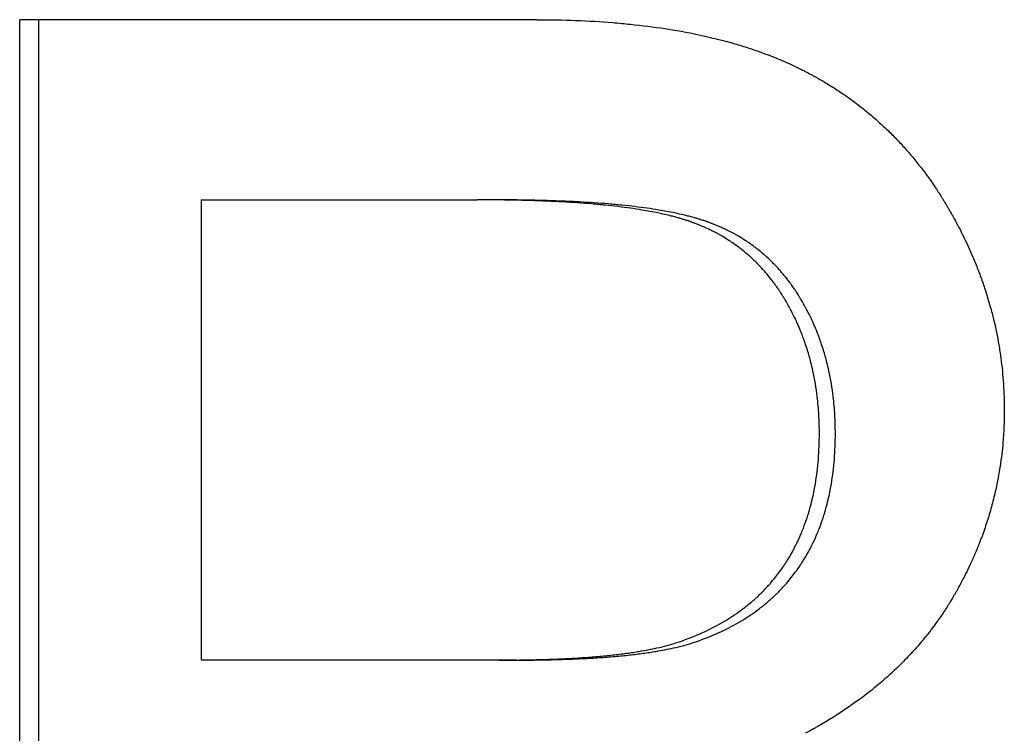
# Model space of a CAD drawing. Extents: x -2.8 to 2.8, y 0 to 10.1.
# Tile 5 of 14: x -1.123 to -0.89, y 7.886 to 8.055. Entities that reach past the tile are written whole.
import ezdxf

# ---------------------------------------------------------------- set-up
doc = ezdxf.new("R2010")
doc.units = 0
doc.header["$MEASUREMENT"] = 0
doc.layers.get('0').update_dxf_attribs({"linetype": 'CONTINUOUS'})

msp = doc.modelspace()

# ---------------------------------------------------------------- linework, layer by layer
for p, q in [((-1.00082, 8.05486), (-1.1228, 8.05486)), ((-1.1228, 7.69486), (-1.1228, 8.05486)), ((-1.08002, 8.01233), (-1.08002, 7.90367)), ((-1.08002, 8.01233), (-1.01486, 8.01233)), ((-1.01077, 8.01233), (-1.01486, 8.01233)), ((-1.0096, 7.90367), (-1.08002, 7.90367)), ((-1.00553, 7.90367), (-1.0096, 7.90367))]:
    msp.add_line(p, q)
msp.add_open_spline([(-1.11827, 7.69486), (-1.11827, 7.81486), (-1.11827, 7.93486), (-1.11827, 8.05486)], degree=3)
for points, knots in [([(-1.00082, 8.05486), (-0.99769, 8.05486), (-0.99462, 8.05481), (-0.99163, 8.05469), (-0.98864, 8.05458), (-0.98573, 8.05441), (-0.98289, 8.05418), (-0.98147, 8.05406), (-0.98007, 8.05393), (-0.97869, 8.05379), (-0.97592, 8.05351), (-0.97323, 8.05316), (-0.97062, 8.05276), (-0.96931, 8.05256), (-0.96803, 8.05235), (-0.96676, 8.05212), (-0.96486, 8.05178), (-0.963, 8.0514), (-0.96118, 8.05099), (-0.95936, 8.05059), (-0.95759, 8.05015), (-0.95585, 8.04968), (-0.95528, 8.04952), (-0.9547, 8.04936), (-0.95414, 8.04919), (-0.953, 8.04886), (-0.95188, 8.04852), (-0.95079, 8.04816), (-0.95024, 8.04799), (-0.94969, 8.0478), (-0.94916, 8.04762), (-0.94835, 8.04734), (-0.94755, 8.04705), (-0.94676, 8.04676), (-0.94598, 8.04646), (-0.9452, 8.04616), (-0.94443, 8.04585), (-0.9438, 8.04559), (-0.94317, 8.04533), (-0.94254, 8.04505), (-0.94242, 8.045), (-0.94229, 8.04495), (-0.94217, 8.04489), (-0.94155, 8.04462), (-0.94094, 8.04434), (-0.94033, 8.04406), (-0.94021, 8.044), (-0.94009, 8.04394), (-0.93997, 8.04389), (-0.93961, 8.04372), (-0.93925, 8.04354), (-0.93889, 8.04337), (-0.93854, 8.04319), (-0.93818, 8.04301), (-0.93783, 8.04283), (-0.93759, 8.04271), (-0.93736, 8.04259), (-0.93712, 8.04247), (-0.93665, 8.04223), (-0.93619, 8.04198), (-0.93573, 8.04173), (-0.93549, 8.0416), (-0.93526, 8.04147), (-0.93503, 8.04135), (-0.93435, 8.04096), (-0.93367, 8.04057), (-0.93299, 8.04017), (-0.93254, 8.03991), (-0.9321, 8.03964), (-0.93165, 8.03936), (-0.93077, 8.03881), (-0.92989, 8.03825), (-0.92903, 8.03767), (-0.9286, 8.03738), (-0.92818, 8.03709), (-0.92775, 8.03679), (-0.92648, 8.0359), (-0.92524, 8.03497), (-0.92403, 8.03402), (-0.92322, 8.03338), (-0.92243, 8.03272), (-0.92164, 8.03205), (-0.92047, 8.03105), (-0.91933, 8.03001), (-0.91821, 8.02893), (-0.91784, 8.02858), (-0.91747, 8.02822), (-0.9171, 8.02785), (-0.91637, 8.02712), (-0.91566, 8.02637), (-0.91495, 8.02561), (-0.9146, 8.02523), (-0.91425, 8.02485), (-0.9139, 8.02446), (-0.91321, 8.02368), (-0.91253, 8.02289), (-0.91187, 8.02209), (-0.91154, 8.02168), (-0.91121, 8.02128), (-0.91088, 8.02086), (-0.91023, 8.02004), (-0.90959, 8.01921), (-0.90896, 8.01835), (-0.90865, 8.01793), (-0.90834, 8.0175), (-0.90803, 8.01706), (-0.90757, 8.01641), (-0.90712, 8.01575), (-0.90667, 8.01509), (-0.90652, 8.01486), (-0.90638, 8.01464), (-0.90623, 8.01442), (-0.90601, 8.01408), (-0.90579, 8.01374), (-0.90557, 8.0134), (-0.9055, 8.01329), (-0.90543, 8.01317), (-0.90536, 8.01306), (-0.90521, 8.01283), (-0.90507, 8.0126), (-0.90493, 8.01237), (-0.90486, 8.01226), (-0.90479, 8.01214), (-0.90472, 8.01203), (-0.90458, 8.01179), (-0.90444, 8.01156), (-0.9043, 8.01133), (-0.90423, 8.01121), (-0.90416, 8.0111), (-0.90409, 8.01098), (-0.90395, 8.01075), (-0.90381, 8.01051), (-0.90367, 8.01027), (-0.9036, 8.01016), (-0.90354, 8.01004), (-0.90347, 8.00992), (-0.90333, 8.00968), (-0.9032, 8.00945), (-0.90306, 8.00921), (-0.903, 8.00909), (-0.90293, 8.00898), (-0.90286, 8.00886), (-0.90273, 8.00862), (-0.9026, 8.00838), (-0.90247, 8.00815), (-0.9024, 8.00803), (-0.90234, 8.00791), (-0.90227, 8.00779), (-0.90208, 8.00744), (-0.90189, 8.00708), (-0.9017, 8.00672), (-0.90157, 8.00649), (-0.90145, 8.00625), (-0.90132, 8.00601), (-0.90107, 8.00553), (-0.90083, 8.00506), (-0.90059, 8.00458), (-0.90047, 8.00434), (-0.90035, 8.0041), (-0.90023, 8.00386), (-0.89988, 8.00314), (-0.89953, 8.00242), (-0.8992, 8.0017), (-0.89898, 8.00122), (-0.89876, 8.00074), (-0.89854, 8.00026), (-0.89811, 7.99929), (-0.8977, 7.99833), (-0.89731, 7.99736), (-0.89711, 7.99687), (-0.89692, 7.99639), (-0.89673, 7.9959), (-0.89635, 7.99492), (-0.89599, 7.99395), (-0.89565, 7.99297), (-0.89548, 7.99248), (-0.89531, 7.99199), (-0.89515, 7.9915), (-0.89466, 7.99002), (-0.89421, 7.98854), (-0.8938, 7.98705), (-0.89352, 7.98606), (-0.89326, 7.98507), (-0.89302, 7.98407), (-0.89254, 7.98207), (-0.89213, 7.98007), (-0.89179, 7.97805), (-0.89162, 7.97704), (-0.89146, 7.97602), (-0.89132, 7.97501), (-0.89105, 7.97297), (-0.89084, 7.97093), (-0.89071, 7.96887), (-0.89057, 7.96682), (-0.8905, 7.96475), (-0.8905, 7.96267)], [0, 0, 0, 0, 0.125, 0.125, 0.125, 0.25, 0.25, 0.25, 0.3125, 0.3125, 0.3125, 0.4375, 0.4375, 0.4375, 0.5, 0.5, 0.5, 0.59375, 0.59375, 0.59375, 0.6875, 0.6875, 0.6875, 0.71875, 0.71875, 0.71875, 0.78125, 0.78125, 0.78125, 0.8125, 0.8125, 0.8125, 0.859375, 0.859375, 0.859375, 0.90625, 0.90625, 0.90625, 0.945312, 0.945312, 0.945312, 0.953125, 0.953125, 0.953125, 0.992188, 0.992188, 0.992188, 1, 1, 1, 1.023438, 1.023438, 1.023438, 1.046875, 1.046875, 1.046875, 1.0625, 1.0625, 1.0625, 1.09375, 1.09375, 1.09375, 1.109375, 1.109375, 1.109375, 1.15625, 1.15625, 1.15625, 1.1875, 1.1875, 1.1875, 1.25, 1.25, 1.25, 1.28125, 1.28125, 1.28125, 1.375, 1.375, 1.375, 1.4375, 1.4375, 1.4375, 1.53125, 1.53125, 1.53125, 1.5625, 1.5625, 1.5625, 1.625, 1.625, 1.625, 1.65625, 1.65625, 1.65625, 1.71875, 1.71875, 1.71875, 1.75, 1.75, 1.75, 1.8125, 1.8125, 1.8125, 1.84375, 1.84375, 1.84375, 1.890625, 1.890625, 1.890625, 1.90625, 1.90625, 1.90625, 1.929688, 1.929688, 1.929688, 1.9375, 1.9375, 1.9375, 1.953125, 1.953125, 1.953125, 1.960938, 1.960938, 1.960938, 1.976562, 1.976562, 1.976562, 1.984375, 1.984375, 1.984375, 2, 2, 2, 2.007812, 2.007812, 2.007812, 2.023438, 2.023438, 2.023438, 2.03125, 2.03125, 2.03125, 2.046875, 2.046875, 2.046875, 2.054688, 2.054688, 2.054688, 2.078125, 2.078125, 2.078125, 2.09375, 2.09375, 2.09375, 2.125, 2.125, 2.125, 2.140625, 2.140625, 2.140625, 2.1875, 2.1875, 2.1875, 2.21875, 2.21875, 2.21875, 2.28125, 2.28125, 2.28125, 2.3125, 2.3125, 2.3125, 2.375, 2.375, 2.375, 2.40625, 2.40625, 2.40625, 2.5, 2.5, 2.5, 2.5625, 2.5625, 2.5625, 2.6875, 2.6875, 2.6875, 2.75, 2.75, 2.75, 2.875, 2.875, 2.875, 3, 3, 3, 3]), ([(-0.93413, 7.95718), (-0.93413, 7.95867), (-0.93417, 7.96013), (-0.93425, 7.96157), (-0.93434, 7.96301), (-0.93446, 7.96443), (-0.93463, 7.96583), (-0.93488, 7.96793), (-0.93522, 7.96997), (-0.93566, 7.97197), (-0.93581, 7.97264), (-0.93596, 7.9733), (-0.93613, 7.97395), (-0.93638, 7.97493), (-0.93665, 7.9759), (-0.93695, 7.97686), (-0.93705, 7.97718), (-0.93715, 7.9775), (-0.93726, 7.97781), (-0.93757, 7.97876), (-0.9379, 7.9797), (-0.93826, 7.98062), (-0.9385, 7.98124), (-0.93875, 7.98185), (-0.93901, 7.98245), (-0.93914, 7.98275), (-0.93928, 7.98306), (-0.93941, 7.98335), (-0.93961, 7.9838), (-0.93982, 7.98425), (-0.94004, 7.98469), (-0.94025, 7.98514), (-0.94047, 7.98558), (-0.9407, 7.98601), (-0.94078, 7.98616), (-0.94085, 7.9863), (-0.94093, 7.98645), (-0.94116, 7.98688), (-0.9414, 7.98732), (-0.94164, 7.98774), (-0.94168, 7.98782), (-0.94172, 7.98789), (-0.94176, 7.98796), (-0.94196, 7.98831), (-0.94217, 7.98867), (-0.94238, 7.98902), (-0.94242, 7.98909), (-0.94247, 7.98916), (-0.94251, 7.98923), (-0.94264, 7.98944), (-0.94276, 7.98965), (-0.94289, 7.98985), (-0.94298, 7.98999), (-0.94307, 7.99013), (-0.94316, 7.99026), (-0.9432, 7.99033), (-0.94324, 7.9904), (-0.94329, 7.99047), (-0.94342, 7.99067), (-0.94355, 7.99087), (-0.94369, 7.99107), (-0.94378, 7.9912), (-0.94387, 7.99134), (-0.94396, 7.99147), (-0.94423, 7.99186), (-0.94451, 7.99225), (-0.94479, 7.99263), (-0.94498, 7.99289), (-0.94517, 7.99314), (-0.94536, 7.99339), (-0.94575, 7.99389), (-0.94614, 7.99438), (-0.94655, 7.99486), (-0.94675, 7.9951), (-0.94695, 7.99533), (-0.94716, 7.99556), (-0.94757, 7.99603), (-0.94799, 7.99649), (-0.94842, 7.99693), (-0.94863, 7.99715), (-0.94885, 7.99737), (-0.94907, 7.99759), (-0.94951, 7.99802), (-0.94995, 7.99844), (-0.95041, 7.99885), (-0.95063, 7.99906), (-0.95086, 7.99926), (-0.9511, 7.99946), (-0.95156, 7.99986), (-0.95203, 8.00025), (-0.95251, 8.00063), (-0.95275, 8.00082), (-0.953, 8.001), (-0.95324, 8.00119), (-0.95373, 8.00155), (-0.95423, 8.00191), (-0.95474, 8.00225), (-0.95499, 8.00242), (-0.95525, 8.00259), (-0.9555, 8.00276), (-0.95602, 8.00309), (-0.95654, 8.00342), (-0.95708, 8.00373), (-0.95734, 8.00388), (-0.95761, 8.00404), (-0.95788, 8.00419), (-0.95829, 8.00441), (-0.9587, 8.00463), (-0.95912, 8.00484), (-0.95926, 8.00491), (-0.9594, 8.00498), (-0.95953, 8.00505), (-0.95981, 8.00519), (-0.9601, 8.00533), (-0.96038, 8.00546), (-0.96052, 8.00553), (-0.96066, 8.00559), (-0.96081, 8.00566), (-0.96109, 8.00579), (-0.96138, 8.00592), (-0.96167, 8.00604), (-0.96182, 8.00611), (-0.96196, 8.00617), (-0.96211, 8.00623), (-0.96233, 8.00632), (-0.96255, 8.00641), (-0.96277, 8.0065), (-0.96284, 8.00653), (-0.96292, 8.00656), (-0.96299, 8.00659), (-0.96314, 8.00665), (-0.96329, 8.0067), (-0.96344, 8.00676), (-0.96351, 8.00679), (-0.96359, 8.00682), (-0.96366, 8.00685), (-0.96381, 8.0069), (-0.96397, 8.00696), (-0.96412, 8.00701), (-0.96419, 8.00704), (-0.96427, 8.00707), (-0.96434, 8.0071), (-0.9645, 8.00715), (-0.96465, 8.0072), (-0.9648, 8.00726), (-0.96488, 8.00728), (-0.96495, 8.00731), (-0.96503, 8.00734), (-0.96518, 8.00739), (-0.96534, 8.00744), (-0.9655, 8.00749), (-0.96558, 8.00752), (-0.96566, 8.00754), (-0.96574, 8.00757), (-0.9659, 8.00762), (-0.96606, 8.00767), (-0.96622, 8.00772), (-0.9663, 8.00775), (-0.96638, 8.00777), (-0.96647, 8.0078), (-0.96671, 8.00787), (-0.96696, 8.00795), (-0.96722, 8.00802), (-0.96739, 8.00807), (-0.96756, 8.00812), (-0.96773, 8.00816), (-0.96808, 8.00826), (-0.96843, 8.00835), (-0.96879, 8.00845), (-0.96897, 8.00849), (-0.96915, 8.00854), (-0.96934, 8.00858), (-0.96989, 8.00872), (-0.97045, 8.00885), (-0.97103, 8.00898), (-0.97142, 8.00907), (-0.97181, 8.00915), (-0.97221, 8.00923), (-0.97341, 8.00948), (-0.97468, 8.00971), (-0.976, 8.00993), (-0.97688, 8.01008), (-0.97779, 8.01022), (-0.97873, 8.01035), (-0.9806, 8.01061), (-0.98258, 8.01085), (-0.98467, 8.01106), (-0.98571, 8.01117), (-0.98678, 8.01127), (-0.98788, 8.01136), (-0.99008, 8.01155), (-0.99238, 8.0117), (-0.99479, 8.01184), (-0.996, 8.0119), (-0.99723, 8.01196), (-0.99849, 8.01202), (-1.001, 8.01212), (-1.00363, 8.0122), (-1.00636, 8.01225), (-1.00909, 8.01231), (-1.01192, 8.01233), (-1.01486, 8.01233)], [0, 0, 0, 0, 0.125, 0.125, 0.125, 0.25, 0.25, 0.25, 0.4375, 0.4375, 0.4375, 0.5, 0.5, 0.5, 0.59375, 0.59375, 0.59375, 0.625, 0.625, 0.625, 0.71875, 0.71875, 0.71875, 0.78125, 0.78125, 0.78125, 0.8125, 0.8125, 0.8125, 0.859375, 0.859375, 0.859375, 0.90625, 0.90625, 0.90625, 0.921875, 0.921875, 0.921875, 0.96875, 0.96875, 0.96875, 0.976562, 0.976562, 0.976562, 1.015625, 1.015625, 1.015625, 1.023438, 1.023438, 1.023438, 1.046875, 1.046875, 1.046875, 1.0625, 1.0625, 1.0625, 1.070312, 1.070312, 1.070312, 1.09375, 1.09375, 1.09375, 1.109375, 1.109375, 1.109375, 1.15625, 1.15625, 1.15625, 1.1875, 1.1875, 1.1875, 1.25, 1.25, 1.25, 1.28125, 1.28125, 1.28125, 1.34375, 1.34375, 1.34375, 1.375, 1.375, 1.375, 1.4375, 1.4375, 1.4375, 1.46875, 1.46875, 1.46875, 1.53125, 1.53125, 1.53125, 1.5625, 1.5625, 1.5625, 1.625, 1.625, 1.625, 1.65625, 1.65625, 1.65625, 1.71875, 1.71875, 1.71875, 1.75, 1.75, 1.75, 1.796875, 1.796875, 1.796875, 1.8125, 1.8125, 1.8125, 1.84375, 1.84375, 1.84375, 1.859375, 1.859375, 1.859375, 1.890625, 1.890625, 1.890625, 1.90625, 1.90625, 1.90625, 1.929688, 1.929688, 1.929688, 1.9375, 1.9375, 1.9375, 1.953125, 1.953125, 1.953125, 1.960938, 1.960938, 1.960938, 1.976562, 1.976562, 1.976562, 1.984375, 1.984375, 1.984375, 2, 2, 2, 2.007812, 2.007812, 2.007812, 2.023438, 2.023438, 2.023438, 2.03125, 2.03125, 2.03125, 2.046875, 2.046875, 2.046875, 2.054688, 2.054688, 2.054688, 2.078125, 2.078125, 2.078125, 2.09375, 2.09375, 2.09375, 2.125, 2.125, 2.125, 2.140625, 2.140625, 2.140625, 2.1875, 2.1875, 2.1875, 2.21875, 2.21875, 2.21875, 2.3125, 2.3125, 2.3125, 2.375, 2.375, 2.375, 2.5, 2.5, 2.5, 2.5625, 2.5625, 2.5625, 2.6875, 2.6875, 2.6875, 2.75, 2.75, 2.75, 2.875, 2.875, 2.875, 3, 3, 3, 3]), ([(-0.93036, 7.95718), (-0.93036, 7.95867), (-0.9304, 7.96013), (-0.93049, 7.96157), (-0.93057, 7.96301), (-0.93069, 7.96443), (-0.93086, 7.96583), (-0.93111, 7.96793), (-0.93145, 7.96997), (-0.93189, 7.97197), (-0.93203, 7.97264), (-0.93219, 7.9733), (-0.93236, 7.97395), (-0.9326, 7.97493), (-0.93288, 7.9759), (-0.93317, 7.97686), (-0.93327, 7.97718), (-0.93337, 7.9775), (-0.93348, 7.97781), (-0.93379, 7.97876), (-0.93412, 7.9797), (-0.93448, 7.98062), (-0.93472, 7.98124), (-0.93497, 7.98185), (-0.93523, 7.98245), (-0.93536, 7.98275), (-0.93549, 7.98306), (-0.93562, 7.98335), (-0.93583, 7.9838), (-0.93603, 7.98425), (-0.93625, 7.98469), (-0.93646, 7.98514), (-0.93668, 7.98558), (-0.93691, 7.98601), (-0.93698, 7.98616), (-0.93706, 7.9863), (-0.93713, 7.98645), (-0.93736, 7.98688), (-0.9376, 7.98732), (-0.93784, 7.98774), (-0.93788, 7.98782), (-0.93792, 7.98789), (-0.93796, 7.98796), (-0.93816, 7.98831), (-0.93837, 7.98867), (-0.93858, 7.98902), (-0.93862, 7.98909), (-0.93867, 7.98916), (-0.93871, 7.98923), (-0.93883, 7.98944), (-0.93896, 7.98965), (-0.93909, 7.98985), (-0.93918, 7.98999), (-0.93926, 7.99013), (-0.93935, 7.99026), (-0.9394, 7.99033), (-0.93944, 7.9904), (-0.93948, 7.99047), (-0.93962, 7.99067), (-0.93975, 7.99087), (-0.93988, 7.99107), (-0.93997, 7.9912), (-0.94006, 7.99134), (-0.94015, 7.99147), (-0.94042, 7.99186), (-0.9407, 7.99225), (-0.94098, 7.99263), (-0.94117, 7.99289), (-0.94136, 7.99314), (-0.94155, 7.99339), (-0.94194, 7.99389), (-0.94233, 7.99438), (-0.94273, 7.99486), (-0.94293, 7.9951), (-0.94313, 7.99533), (-0.94334, 7.99556), (-0.94375, 7.99603), (-0.94417, 7.99649), (-0.94459, 7.99693), (-0.94481, 7.99715), (-0.94502, 7.99737), (-0.94524, 7.99759), (-0.94568, 7.99802), (-0.94612, 7.99844), (-0.94657, 7.99885), (-0.9468, 7.99906), (-0.94703, 7.99926), (-0.94726, 7.99946), (-0.94772, 7.99986), (-0.94819, 8.00025), (-0.94867, 8.00063), (-0.94891, 8.00082), (-0.94915, 8.001), (-0.9494, 8.00119), (-0.94989, 8.00155), (-0.95038, 8.00191), (-0.95089, 8.00225), (-0.95114, 8.00242), (-0.95139, 8.00259), (-0.95165, 8.00276), (-0.95216, 8.00309), (-0.95269, 8.00342), (-0.95322, 8.00373), (-0.95348, 8.00388), (-0.95375, 8.00404), (-0.95402, 8.00419), (-0.95443, 8.00441), (-0.95484, 8.00463), (-0.95525, 8.00484), (-0.95539, 8.00491), (-0.95553, 8.00498), (-0.95567, 8.00505), (-0.95594, 8.00519), (-0.95622, 8.00533), (-0.95651, 8.00546), (-0.95665, 8.00553), (-0.95679, 8.00559), (-0.95693, 8.00566), (-0.95722, 8.00579), (-0.95751, 8.00592), (-0.95779, 8.00604), (-0.95794, 8.00611), (-0.95808, 8.00617), (-0.95823, 8.00623), (-0.95845, 8.00632), (-0.95867, 8.00641), (-0.95889, 8.0065), (-0.95896, 8.00653), (-0.95904, 8.00656), (-0.95911, 8.00659), (-0.95926, 8.00665), (-0.95941, 8.0067), (-0.95956, 8.00676), (-0.95963, 8.00679), (-0.9597, 8.00682), (-0.95978, 8.00685), (-0.95993, 8.0069), (-0.96008, 8.00696), (-0.96023, 8.00701), (-0.9603, 8.00704), (-0.96038, 8.00707), (-0.96045, 8.0071), (-0.96061, 8.00715), (-0.96076, 8.0072), (-0.96091, 8.00726), (-0.96099, 8.00728), (-0.96106, 8.00731), (-0.96114, 8.00734), (-0.96129, 8.00739), (-0.96145, 8.00744), (-0.96161, 8.00749), (-0.96168, 8.00752), (-0.96176, 8.00754), (-0.96184, 8.00757), (-0.962, 8.00762), (-0.96216, 8.00767), (-0.96232, 8.00772), (-0.96241, 8.00775), (-0.96249, 8.00777), (-0.96257, 8.0078), (-0.96281, 8.00787), (-0.96306, 8.00795), (-0.96332, 8.00802), (-0.96349, 8.00807), (-0.96366, 8.00812), (-0.96383, 8.00816), (-0.96418, 8.00826), (-0.96453, 8.00835), (-0.96489, 8.00845), (-0.96506, 8.00849), (-0.96525, 8.00854), (-0.96543, 8.00858), (-0.96598, 8.00872), (-0.96654, 8.00885), (-0.96712, 8.00898), (-0.9675, 8.00907), (-0.96789, 8.00915), (-0.96829, 8.00923), (-0.96949, 8.00948), (-0.97075, 8.00971), (-0.97206, 8.00993), (-0.97294, 8.01008), (-0.97385, 8.01022), (-0.97478, 8.01035), (-0.97665, 8.01061), (-0.97862, 8.01085), (-0.9807, 8.01106), (-0.98174, 8.01117), (-0.98281, 8.01127), (-0.9839, 8.01136), (-0.98609, 8.01155), (-0.98838, 8.0117), (-0.99078, 8.01184), (-0.99198, 8.0119), (-0.99321, 8.01196), (-0.99446, 8.01202), (-0.99697, 8.01212), (-0.99958, 8.0122), (-1.0023, 8.01225), (-1.00502, 8.01231), (-1.00784, 8.01233), (-1.01077, 8.01233)], [0, 0, 0, 0, 0.125, 0.125, 0.125, 0.25, 0.25, 0.25, 0.4375, 0.4375, 0.4375, 0.5, 0.5, 0.5, 0.59375, 0.59375, 0.59375, 0.625, 0.625, 0.625, 0.71875, 0.71875, 0.71875, 0.78125, 0.78125, 0.78125, 0.8125, 0.8125, 0.8125, 0.859375, 0.859375, 0.859375, 0.90625, 0.90625, 0.90625, 0.921875, 0.921875, 0.921875, 0.96875, 0.96875, 0.96875, 0.976562, 0.976562, 0.976562, 1.015625, 1.015625, 1.015625, 1.023438, 1.023438, 1.023438, 1.046875, 1.046875, 1.046875, 1.0625, 1.0625, 1.0625, 1.070312, 1.070312, 1.070312, 1.09375, 1.09375, 1.09375, 1.109375, 1.109375, 1.109375, 1.15625, 1.15625, 1.15625, 1.1875, 1.1875, 1.1875, 1.25, 1.25, 1.25, 1.28125, 1.28125, 1.28125, 1.34375, 1.34375, 1.34375, 1.375, 1.375, 1.375, 1.4375, 1.4375, 1.4375, 1.46875, 1.46875, 1.46875, 1.53125, 1.53125, 1.53125, 1.5625, 1.5625, 1.5625, 1.625, 1.625, 1.625, 1.65625, 1.65625, 1.65625, 1.71875, 1.71875, 1.71875, 1.75, 1.75, 1.75, 1.796875, 1.796875, 1.796875, 1.8125, 1.8125, 1.8125, 1.84375, 1.84375, 1.84375, 1.859375, 1.859375, 1.859375, 1.890625, 1.890625, 1.890625, 1.90625, 1.90625, 1.90625, 1.929688, 1.929688, 1.929688, 1.9375, 1.9375, 1.9375, 1.953125, 1.953125, 1.953125, 1.960938, 1.960938, 1.960938, 1.976562, 1.976562, 1.976562, 1.984375, 1.984375, 1.984375, 2, 2, 2, 2.007812, 2.007812, 2.007812, 2.023438, 2.023438, 2.023438, 2.03125, 2.03125, 2.03125, 2.046875, 2.046875, 2.046875, 2.054688, 2.054688, 2.054688, 2.078125, 2.078125, 2.078125, 2.09375, 2.09375, 2.09375, 2.125, 2.125, 2.125, 2.140625, 2.140625, 2.140625, 2.1875, 2.1875, 2.1875, 2.21875, 2.21875, 2.21875, 2.3125, 2.3125, 2.3125, 2.375, 2.375, 2.375, 2.5, 2.5, 2.5, 2.5625, 2.5625, 2.5625, 2.6875, 2.6875, 2.6875, 2.75, 2.75, 2.75, 2.875, 2.875, 2.875, 3, 3, 3, 3]), ([(-0.8905, 7.96267), (-0.8905, 7.96011), (-0.89061, 7.95757), (-0.89082, 7.95506), (-0.89098, 7.95318), (-0.89121, 7.95131), (-0.89149, 7.94946), (-0.89177, 7.9476), (-0.89212, 7.94576), (-0.89252, 7.94394), (-0.89266, 7.94333), (-0.8928, 7.94272), (-0.89295, 7.94212), (-0.89324, 7.94091), (-0.89357, 7.9397), (-0.89392, 7.9385), (-0.89409, 7.9379), (-0.89427, 7.93731), (-0.89446, 7.93671), (-0.89484, 7.93552), (-0.89524, 7.93433), (-0.89568, 7.93316), (-0.89589, 7.93257), (-0.89611, 7.93198), (-0.89634, 7.93139), (-0.89669, 7.93051), (-0.89704, 7.92964), (-0.89742, 7.92876), (-0.89779, 7.92789), (-0.89818, 7.92702), (-0.89859, 7.92616), (-0.89892, 7.92544), (-0.89927, 7.92472), (-0.89963, 7.924), (-0.8997, 7.92386), (-0.89977, 7.92372), (-0.89984, 7.92357), (-0.90006, 7.92315), (-0.90028, 7.92272), (-0.90051, 7.92229), (-0.90062, 7.92208), (-0.90073, 7.92186), (-0.90085, 7.92165), (-0.90107, 7.92122), (-0.90131, 7.9208), (-0.90154, 7.92037), (-0.90166, 7.92016), (-0.90178, 7.91995), (-0.9019, 7.91974), (-0.90202, 7.91953), (-0.90214, 7.91931), (-0.90226, 7.9191), (-0.9023, 7.91903), (-0.90234, 7.91896), (-0.90238, 7.91889), (-0.90251, 7.91868), (-0.90263, 7.91847), (-0.90275, 7.91826), (-0.90284, 7.91812), (-0.90292, 7.91798), (-0.903, 7.91784), (-0.90305, 7.91777), (-0.90309, 7.9177), (-0.90313, 7.91764), (-0.90321, 7.9175), (-0.9033, 7.91736), (-0.90338, 7.91722), (-0.90343, 7.91715), (-0.90347, 7.91708), (-0.90351, 7.91701), (-0.90364, 7.91681), (-0.90377, 7.9166), (-0.9039, 7.91639), (-0.90399, 7.91626), (-0.90407, 7.91612), (-0.90416, 7.91598), (-0.90434, 7.91571), (-0.90451, 7.91544), (-0.90469, 7.91517), (-0.90478, 7.91503), (-0.90487, 7.9149), (-0.90496, 7.91476), (-0.90523, 7.91436), (-0.90551, 7.91395), (-0.90579, 7.91356), (-0.90597, 7.91329), (-0.90616, 7.91302), (-0.90635, 7.91276), (-0.90673, 7.91223), (-0.90712, 7.91171), (-0.90751, 7.91119), (-0.90771, 7.91093), (-0.9079, 7.91067), (-0.9081, 7.91041), (-0.9087, 7.90964), (-0.90932, 7.90888), (-0.90995, 7.90812), (-0.91037, 7.90762), (-0.9108, 7.90712), (-0.91123, 7.90663), (-0.9121, 7.90565), (-0.913, 7.90468), (-0.91393, 7.90373), (-0.91439, 7.90325), (-0.91486, 7.90278), (-0.91534, 7.90232), (-0.91677, 7.90092), (-0.91826, 7.89956), (-0.91981, 7.89824), (-0.92085, 7.89736), (-0.92191, 7.8965), (-0.923, 7.89566), (-0.92519, 7.89397), (-0.92748, 7.89235), (-0.92989, 7.89081), (-0.93229, 7.88926), (-0.93481, 7.88779), (-0.93743, 7.88639)], [0, 0, 0, 0, 0.166667, 0.166667, 0.166667, 0.291667, 0.291667, 0.291667, 0.416667, 0.416667, 0.416667, 0.458333, 0.458333, 0.458333, 0.541667, 0.541667, 0.541667, 0.583333, 0.583333, 0.583333, 0.666667, 0.666667, 0.666667, 0.708333, 0.708333, 0.708333, 0.770833, 0.770833, 0.770833, 0.833333, 0.833333, 0.833333, 0.885417, 0.885417, 0.885417, 0.895833, 0.895833, 0.895833, 0.927083, 0.927083, 0.927083, 0.942708, 0.942708, 0.942708, 0.973958, 0.973958, 0.973958, 0.989583, 0.989583, 0.989583, 1.005208, 1.005208, 1.005208, 1.010417, 1.010417, 1.010417, 1.026042, 1.026042, 1.026042, 1.036458, 1.036458, 1.036458, 1.041667, 1.041667, 1.041667, 1.052083, 1.052083, 1.052083, 1.057292, 1.057292, 1.057292, 1.072917, 1.072917, 1.072917, 1.083333, 1.083333, 1.083333, 1.104167, 1.104167, 1.104167, 1.114583, 1.114583, 1.114583, 1.145833, 1.145833, 1.145833, 1.166667, 1.166667, 1.166667, 1.208333, 1.208333, 1.208333, 1.229167, 1.229167, 1.229167, 1.291667, 1.291667, 1.291667, 1.333333, 1.333333, 1.333333, 1.416667, 1.416667, 1.416667, 1.458333, 1.458333, 1.458333, 1.583333, 1.583333, 1.583333, 1.666667, 1.666667, 1.666667, 1.833333, 1.833333, 1.833333, 2, 2, 2, 2]), ([(-0.96783, 7.90779), (-0.96598, 7.9084), (-0.9642, 7.90907), (-0.9625, 7.90981), (-0.9608, 7.91055), (-0.95917, 7.91136), (-0.95762, 7.91223), (-0.95568, 7.91331), (-0.95386, 7.9145), (-0.95216, 7.91579), (-0.95181, 7.91605), (-0.95148, 7.91631), (-0.95115, 7.91657), (-0.95049, 7.9171), (-0.94984, 7.91765), (-0.94922, 7.91822), (-0.94891, 7.9185), (-0.9486, 7.91878), (-0.9483, 7.91907), (-0.94769, 7.91965), (-0.9471, 7.92025), (-0.94654, 7.92086), (-0.94625, 7.92117), (-0.94597, 7.92148), (-0.9457, 7.92179), (-0.94529, 7.92227), (-0.94489, 7.92275), (-0.9445, 7.92324), (-0.94417, 7.92365), (-0.94386, 7.92406), (-0.94355, 7.92448), (-0.94317, 7.92499), (-0.94281, 7.9255), (-0.94246, 7.92602), (-0.9424, 7.92611), (-0.94234, 7.9262), (-0.94229, 7.92629), (-0.94211, 7.92655), (-0.94194, 7.92681), (-0.94177, 7.92708), (-0.94161, 7.92735), (-0.94144, 7.92762), (-0.94128, 7.92789), (-0.94117, 7.92807), (-0.94106, 7.92825), (-0.94096, 7.92843), (-0.94064, 7.92898), (-0.94033, 7.92954), (-0.94004, 7.9301), (-0.93984, 7.93048), (-0.93965, 7.93086), (-0.93946, 7.93124), (-0.93909, 7.93201), (-0.93873, 7.9328), (-0.9384, 7.93359), (-0.93823, 7.93399), (-0.93807, 7.9344), (-0.93791, 7.9348), (-0.9376, 7.93561), (-0.9373, 7.93644), (-0.93703, 7.93729), (-0.93689, 7.93771), (-0.93675, 7.93813), (-0.93663, 7.93856), (-0.93624, 7.93985), (-0.9359, 7.94117), (-0.93561, 7.94252), (-0.93541, 7.94342), (-0.93523, 7.94434), (-0.93507, 7.94527), (-0.93476, 7.94714), (-0.93452, 7.94906), (-0.93437, 7.95105), (-0.93421, 7.95303), (-0.93413, 7.95508), (-0.93413, 7.95718)], [0, 0, 0, 0, 0.166667, 0.166667, 0.166667, 0.333333, 0.333333, 0.333333, 0.541667, 0.541667, 0.541667, 0.583333, 0.583333, 0.583333, 0.666667, 0.666667, 0.666667, 0.708333, 0.708333, 0.708333, 0.791667, 0.791667, 0.791667, 0.833333, 0.833333, 0.833333, 0.895833, 0.895833, 0.895833, 0.947917, 0.947917, 0.947917, 1.010417, 1.010417, 1.010417, 1.020833, 1.020833, 1.020833, 1.052083, 1.052083, 1.052083, 1.083333, 1.083333, 1.083333, 1.104167, 1.104167, 1.104167, 1.166667, 1.166667, 1.166667, 1.208333, 1.208333, 1.208333, 1.291667, 1.291667, 1.291667, 1.333333, 1.333333, 1.333333, 1.416667, 1.416667, 1.416667, 1.458333, 1.458333, 1.458333, 1.583333, 1.583333, 1.583333, 1.666667, 1.666667, 1.666667, 1.833333, 1.833333, 1.833333, 2, 2, 2, 2]), ([(-0.96393, 7.90779), (-0.96208, 7.9084), (-0.96031, 7.90907), (-0.95862, 7.90981), (-0.95692, 7.91055), (-0.9553, 7.91136), (-0.95376, 7.91223), (-0.95183, 7.91331), (-0.95001, 7.9145), (-0.94832, 7.91579), (-0.94798, 7.91605), (-0.94764, 7.91631), (-0.94731, 7.91657), (-0.94665, 7.9171), (-0.94601, 7.91765), (-0.94539, 7.91822), (-0.94508, 7.9185), (-0.94477, 7.91878), (-0.94447, 7.91907), (-0.94387, 7.91965), (-0.94328, 7.92025), (-0.94272, 7.92086), (-0.94244, 7.92117), (-0.94216, 7.92148), (-0.94189, 7.92179), (-0.94148, 7.92227), (-0.94108, 7.92275), (-0.94069, 7.92324), (-0.94037, 7.92365), (-0.94005, 7.92406), (-0.93974, 7.92448), (-0.93937, 7.92499), (-0.93901, 7.9255), (-0.93866, 7.92602), (-0.9386, 7.92611), (-0.93854, 7.9262), (-0.93849, 7.92629), (-0.93831, 7.92655), (-0.93814, 7.92681), (-0.93798, 7.92708), (-0.93781, 7.92735), (-0.93765, 7.92762), (-0.93748, 7.92789), (-0.93738, 7.92807), (-0.93727, 7.92825), (-0.93716, 7.92843), (-0.93685, 7.92898), (-0.93654, 7.92954), (-0.93625, 7.9301), (-0.93605, 7.93048), (-0.93586, 7.93086), (-0.93567, 7.93124), (-0.9353, 7.93201), (-0.93495, 7.9328), (-0.93462, 7.93359), (-0.93445, 7.93399), (-0.93429, 7.9344), (-0.93413, 7.9348), (-0.93382, 7.93561), (-0.93352, 7.93644), (-0.93325, 7.93729), (-0.93311, 7.93771), (-0.93298, 7.93813), (-0.93285, 7.93856), (-0.93247, 7.93985), (-0.93213, 7.94117), (-0.93183, 7.94252), (-0.93164, 7.94342), (-0.93146, 7.94434), (-0.9313, 7.94527), (-0.93099, 7.94714), (-0.93075, 7.94906), (-0.9306, 7.95105), (-0.93044, 7.95303), (-0.93036, 7.95508), (-0.93036, 7.95718)], [0, 0, 0, 0, 0.166667, 0.166667, 0.166667, 0.333333, 0.333333, 0.333333, 0.541667, 0.541667, 0.541667, 0.583333, 0.583333, 0.583333, 0.666667, 0.666667, 0.666667, 0.708333, 0.708333, 0.708333, 0.791667, 0.791667, 0.791667, 0.833333, 0.833333, 0.833333, 0.895833, 0.895833, 0.895833, 0.947917, 0.947917, 0.947917, 1.010417, 1.010417, 1.010417, 1.020833, 1.020833, 1.020833, 1.052083, 1.052083, 1.052083, 1.083333, 1.083333, 1.083333, 1.104167, 1.104167, 1.104167, 1.166667, 1.166667, 1.166667, 1.208333, 1.208333, 1.208333, 1.291667, 1.291667, 1.291667, 1.333333, 1.333333, 1.333333, 1.416667, 1.416667, 1.416667, 1.458333, 1.458333, 1.458333, 1.583333, 1.583333, 1.583333, 1.666667, 1.666667, 1.666667, 1.833333, 1.833333, 1.833333, 2, 2, 2, 2]), ([(-1.0096, 7.90367), (-1.00799, 7.90367), (-1.00641, 7.90368), (-1.00487, 7.9037), (-1.00333, 7.90372), (-1.00183, 7.90375), (-1.00036, 7.90379), (-0.99817, 7.90385), (-0.99606, 7.90392), (-0.99403, 7.90402), (-0.99335, 7.90406), (-0.99269, 7.90409), (-0.99203, 7.90413), (-0.99072, 7.90421), (-0.98944, 7.90429), (-0.9882, 7.90439), (-0.98759, 7.90444), (-0.98698, 7.90449), (-0.98638, 7.90454), (-0.98518, 7.90464), (-0.98402, 7.90476), (-0.98289, 7.90488), (-0.98233, 7.90494), (-0.98178, 7.90501), (-0.98124, 7.90507), (-0.98015, 7.90521), (-0.9791, 7.90535), (-0.9781, 7.9055), (-0.97759, 7.90558), (-0.9771, 7.90566), (-0.97661, 7.90574), (-0.97516, 7.90598), (-0.97379, 7.90625), (-0.9725, 7.90653), (-0.97079, 7.90691), (-0.96924, 7.90733), (-0.96783, 7.90779)], [0, 0, 0, 0, 0.083333, 0.083333, 0.083333, 0.166667, 0.166667, 0.166667, 0.291667, 0.291667, 0.291667, 0.333333, 0.333333, 0.333333, 0.416667, 0.416667, 0.416667, 0.458333, 0.458333, 0.458333, 0.541667, 0.541667, 0.541667, 0.583333, 0.583333, 0.583333, 0.666667, 0.666667, 0.666667, 0.708333, 0.708333, 0.708333, 0.833333, 0.833333, 0.833333, 1, 1, 1, 1]), ([(-1.00553, 7.90367), (-1.00392, 7.90367), (-1.00235, 7.90368), (-1.00082, 7.9037), (-0.99929, 7.90372), (-0.99779, 7.90375), (-0.99633, 7.90379), (-0.99414, 7.90385), (-0.99204, 7.90392), (-0.99002, 7.90402), (-0.98935, 7.90406), (-0.98868, 7.90409), (-0.98803, 7.90413), (-0.98672, 7.90421), (-0.98545, 7.90429), (-0.98422, 7.90439), (-0.9836, 7.90444), (-0.983, 7.90449), (-0.9824, 7.90454), (-0.9812, 7.90464), (-0.98005, 7.90476), (-0.97893, 7.90488), (-0.97837, 7.90494), (-0.97782, 7.90501), (-0.97728, 7.90507), (-0.9762, 7.90521), (-0.97516, 7.90535), (-0.97415, 7.9055), (-0.97365, 7.90558), (-0.97316, 7.90566), (-0.97267, 7.90574), (-0.97122, 7.90598), (-0.96986, 7.90625), (-0.96858, 7.90653), (-0.96688, 7.90691), (-0.96533, 7.90733), (-0.96393, 7.90779)], [0, 0, 0, 0, 0.083333, 0.083333, 0.083333, 0.166667, 0.166667, 0.166667, 0.291667, 0.291667, 0.291667, 0.333333, 0.333333, 0.333333, 0.416667, 0.416667, 0.416667, 0.458333, 0.458333, 0.458333, 0.541667, 0.541667, 0.541667, 0.583333, 0.583333, 0.583333, 0.666667, 0.666667, 0.666667, 0.708333, 0.708333, 0.708333, 0.833333, 0.833333, 0.833333, 1, 1, 1, 1])]:
    msp.add_open_spline(points, degree=3, knots=knots)

doc.saveas('drawing.dxf')
